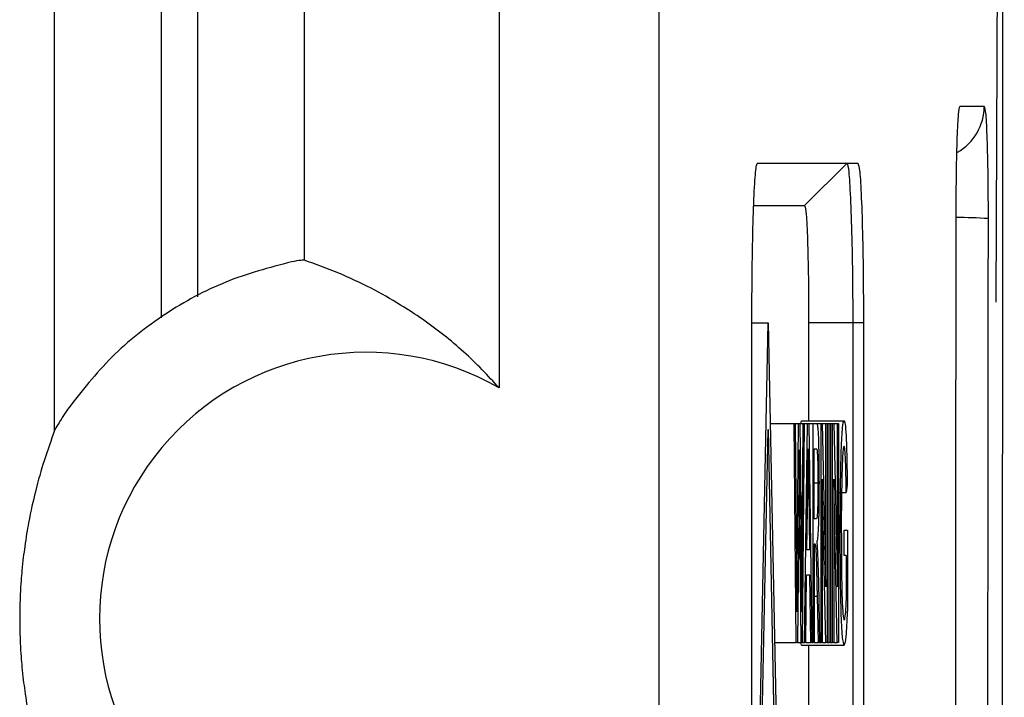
# Model space of a CAD drawing. Header units: millimetres. Extents: x -0.57 to 0.95, y -0.4 to 0.71.
# Tile 62 of 256: x -0.3593 to -0.3408, y 0.1556 to 0.1683. Entities that reach past the tile are written whole.
import ezdxf

# ---------------------------------------------------------------- set-up
doc = ezdxf.new("R2010")
doc.units = ezdxf.units.MM
doc.layers.add('FORMAT', color=7, linetype='Continuous')

msp = doc.modelspace()

# ---------------------------------------------------------------- linework, layer by layer
at = {"layer": 'FORMAT', "color": 7, "linetype": 'Continuous', "lineweight": 25}
for p, q in [((-0.347312, 0.397789), (-0.347312, -0.027211)), ((-0.350312, 0.245937), (-0.350312, 0.161403)), ((-0.355967, 0.163111), (-0.355967, 0.244262)), ((-0.353968, 0.243538), (-0.353968, 0.163802)), ((-0.358656, 0.160603), (-0.358656, 0.171905)), ((-0.356657, 0.171905), (-0.356657, 0.162722)), ((-0.341659, 0.166692), (-0.341205, 0.166692)), ((-0.345461, 0.165626), (-0.343577, 0.165626)), ((-0.344576, 0.164826), (-0.343776, 0.165626)), ((-0.34553, 0.164826), (-0.344576, 0.164826)), ((-0.345566, 0.142626), (-0.345566, 0.162626)), ((-0.345566, 0.162626), (-0.345263, 0.162626)), ((-0.345566, 0.147599), (-0.345263, 0.162626)), ((-0.345263, 0.162626), (-0.34486, 0.142626)), ((-0.3445, 0.162626), (-0.3445, 0.160788)), ((-0.343672, 0.162626), (-0.3445, 0.162626)), ((-0.343472, 0.162626), (-0.343672, 0.162626)), ((-0.343672, 0.162626), (-0.343672, 0.142626)), ((-0.343472, 0.162626), (-0.343472, 0.142626)), ((-0.345225, 0.160735), (-0.344772, 0.160735)), ((-0.344736, 0.156626), (-0.344772, 0.160735)), ((-0.344772, 0.160735), (-0.344751, 0.160735)), ((-0.344751, 0.160735), (-0.34473, 0.158033)), ((-0.344751, 0.160735), (-0.344688, 0.160735)), ((-0.344716, 0.157931), (-0.344688, 0.160735)), ((-0.344688, 0.160735), (-0.344663, 0.160735)), ((-0.344663, 0.160735), (-0.344643, 0.158677)), ((-0.344663, 0.160735), (-0.344604, 0.160735)), ((-0.344647, 0.160735), (-0.344636, 0.160788)), ((-0.344636, 0.160788), (-0.343835, 0.160788)), ((-0.344625, 0.158048), (-0.344604, 0.160735)), ((-0.344583, 0.160735), (-0.344619, 0.156626)), ((-0.344604, 0.160735), (-0.344583, 0.160735)), ((-0.344583, 0.160735), (-0.344519, 0.160735)), ((-0.344576, 0.156626), (-0.344519, 0.160735)), ((-0.344519, 0.160735), (-0.344496, 0.160735)), ((-0.344496, 0.160735), (-0.344439, 0.156626)), ((-0.344496, 0.160735), (-0.344416, 0.160735)), ((-0.344416, 0.156626), (-0.344416, 0.160735)), ((-0.344416, 0.160735), (-0.344354, 0.160735)), ((-0.344354, 0.160735), (-0.344265, 0.160735)), ((-0.344265, 0.156626), (-0.344265, 0.160735)), ((-0.344265, 0.160735), (-0.344244, 0.160735)), ((-0.344244, 0.160735), (-0.344175, 0.157669)), ((-0.344244, 0.160735), (-0.344175, 0.160735)), ((-0.344175, 0.157669), (-0.344175, 0.160735)), ((-0.344175, 0.160735), (-0.344155, 0.160735)), ((-0.344155, 0.160735), (-0.344155, 0.156626)), ((-0.344155, 0.160735), (-0.344112, 0.160735)), ((-0.344112, 0.156626), (-0.344112, 0.160735)), ((-0.344112, 0.160735), (-0.344092, 0.160735)), ((-0.344092, 0.160735), (-0.344092, 0.156626)), ((-0.344092, 0.160735), (-0.344051, 0.160735)), ((-0.344051, 0.156626), (-0.344051, 0.160735)), ((-0.344051, 0.160735), (-0.344029, 0.160735)), ((-0.344029, 0.160735), (-0.343961, 0.157669)), ((-0.344029, 0.160735), (-0.343961, 0.160735)), ((-0.343961, 0.157669), (-0.343961, 0.160735)), ((-0.343961, 0.160735), (-0.34394, 0.160735)), ((-0.34394, 0.160735), (-0.34394, 0.156626)), ((-0.345566, 0.145599), (-0.345263, 0.160626)), ((-0.345263, 0.160626), (-0.34492, 0.143626)), ((-0.344518, 0.159502), (-0.344508, 0.160261)), ((-0.344508, 0.160261), (-0.344497, 0.159445)), ((-0.344396, 0.160261), (-0.344353, 0.160261)), ((-0.344396, 0.158944), (-0.344396, 0.160261)), ((-0.344676, 0.160239), (-0.344681, 0.159701)), ((-0.344671, 0.159766), (-0.344676, 0.160239)), ((-0.344641, 0.156626), (-0.344671, 0.159766)), ((-0.344681, 0.159701), (-0.344712, 0.156626)), ((-0.344326, 0.159615), (-0.344396, 0.159615)), ((-0.344176, 0.156626), (-0.344245, 0.159692)), ((-0.344245, 0.159692), (-0.344245, 0.156626)), ((-0.343962, 0.156626), (-0.34403, 0.159692)), ((-0.34403, 0.159692), (-0.34403, 0.156626)), ((-0.343777, 0.159577), (-0.343795, 0.159444)), ((-0.344532, 0.158365), (-0.344518, 0.159502)), ((-0.344497, 0.159445), (-0.344518, 0.159445)), ((-0.344497, 0.159445), (-0.344483, 0.158365)), ((-0.34394, 0.159444), (-0.343795, 0.159444)), ((-0.343881, 0.159502), (-0.343887, 0.158682)), ((-0.344358, 0.158944), (-0.344396, 0.158944)), ((-0.344643, 0.158677), (-0.344632, 0.157201)), ((-0.34394, 0.158661), (-0.343907, 0.158661)), ((-0.343833, 0.158259), (-0.343833, 0.158733)), ((-0.343833, 0.158733), (-0.343774, 0.158733)), ((-0.343774, 0.158733), (-0.343774, 0.157213)), ((-0.344375, 0.15847), (-0.344396, 0.15847)), ((-0.344396, 0.15847), (-0.344396, 0.156626)), ((-0.344396, 0.158451), (-0.344365, 0.158451)), ((-0.344365, 0.158451), (-0.344375, 0.15847)), ((-0.344344, 0.158523), (-0.344333, 0.15832)), ((-0.344483, 0.158365), (-0.344532, 0.158365)), ((-0.344333, 0.15832), (-0.344318, 0.15776)), ((-0.343795, 0.158259), (-0.343833, 0.158259)), ((-0.343795, 0.158259), (-0.343795, 0.15748)), ((-0.344632, 0.157201), (-0.344625, 0.158048)), ((-0.34473, 0.158033), (-0.344724, 0.157201)), ((-0.344729, 0.157931), (-0.344716, 0.157931)), ((-0.344724, 0.157201), (-0.344716, 0.157931)), ((-0.344555, 0.156626), (-0.344538, 0.15789)), ((-0.344477, 0.15789), (-0.344538, 0.15789)), ((-0.344461, 0.156626), (-0.344477, 0.15789)), ((-0.344318, 0.15776), (-0.344294, 0.156626)), ((-0.344396, 0.157494), (-0.344335, 0.157494)), ((-0.344317, 0.156626), (-0.344335, 0.157494)), ((-0.345142, 0.156626), (-0.344736, 0.156626)), ((-0.344712, 0.156626), (-0.344736, 0.156626)), ((-0.344712, 0.156626), (-0.344641, 0.156626)), ((-0.344634, 0.156573), (-0.344645, 0.156626)), ((-0.344619, 0.156626), (-0.344641, 0.156626)), ((-0.344634, 0.156573), (-0.343834, 0.156573)), ((-0.344619, 0.156626), (-0.344576, 0.156626)), ((-0.344555, 0.156626), (-0.344576, 0.156626)), ((-0.344555, 0.156626), (-0.344461, 0.156626)), ((-0.3445, 0.156573), (-0.3445, 0.154268)), ((-0.344439, 0.156626), (-0.344461, 0.156626)), ((-0.344439, 0.156626), (-0.344416, 0.156626)), ((-0.344396, 0.156626), (-0.344416, 0.156626)), ((-0.344396, 0.156626), (-0.344317, 0.156626)), ((-0.344294, 0.156626), (-0.344317, 0.156626)), ((-0.344294, 0.156626), (-0.344265, 0.156626)), ((-0.344245, 0.156626), (-0.344265, 0.156626)), ((-0.344245, 0.156626), (-0.344176, 0.156626)), ((-0.344155, 0.156626), (-0.344176, 0.156626)), ((-0.344155, 0.156626), (-0.344112, 0.156626)), ((-0.344092, 0.156626), (-0.344112, 0.156626)), ((-0.344092, 0.156626), (-0.344051, 0.156626)), ((-0.34403, 0.156626), (-0.344051, 0.156626)), ((-0.34403, 0.156626), (-0.343962, 0.156626)), ((-0.34394, 0.156626), (-0.343962, 0.156626))]:
    msp.add_line(p, q, dxfattribs=at)
for centre, radius, start, end in [((-0.3422, 0.166692), 0.0009950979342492, 299.778331, 0.007615), ((-0.341713, 0.155703), 0.0088984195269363, 86.25971, 90.114159), ((-0.352812, 0.157073), 0.0049999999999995, 60, 300)]:
    msp.add_arc(centre, radius, start, end, dxfattribs=at)
for points, knots in [([(-0.3408271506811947, 0.202226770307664), (-0.3408301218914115, 0.2005916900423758), (-0.3408380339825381, 0.1989565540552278), (-0.3408515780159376, 0.1956867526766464), (-0.3408718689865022, 0.1907825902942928), (-0.3409190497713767, 0.1793431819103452), (-0.3409592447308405, 0.1695437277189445), (-0.3409859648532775, 0.1630128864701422)], [0, 0, 0, 0, 0.1249999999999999, 0.1249999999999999, 0.2499999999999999, 0.4999999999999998, 1, 1, 1, 1]), ([(-0.3417705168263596, -0.0224846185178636), (-0.3417579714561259, -0.0211129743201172), (-0.3416952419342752, -0.0142544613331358), (-0.3415887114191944, -0.0018613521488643), (-0.3414586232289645, 0.0147430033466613), (-0.3413606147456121, 0.0286436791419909), (-0.3412703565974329, 0.0425863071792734), (-0.3411878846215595, 0.0565694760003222), (-0.3411158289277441, 0.0705998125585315), (-0.3410516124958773, 0.0846603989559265), (-0.3409952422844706, 0.0987495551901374), (-0.3409493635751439, 0.1128699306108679), (-0.3409113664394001, 0.1270085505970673), (-0.3408812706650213, 0.1411637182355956), (-0.3408616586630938, 0.1553340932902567), (-0.3408500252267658, 0.1695903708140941), (-0.3408456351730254, 0.1839343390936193), (-0.340853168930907, 0.1954394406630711), (-0.3408569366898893, 0.2011933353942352)], [0, 0, 0, 0, 0.0188263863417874, 0.0941359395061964, 0.1694454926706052, 0.2447550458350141, 0.2824082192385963, 0.3577177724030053, 0.4330273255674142, 0.4706804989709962, 0.5459900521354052, 0.6212996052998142, 0.6589527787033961, 0.734262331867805, 0.809571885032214, 0.8472250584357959, 0.9235946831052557, 1, 1, 1, 1]), ([(-0.3417309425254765, 0.1646702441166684), (-0.3417296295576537, 0.164935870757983), (-0.3417270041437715, 0.1654670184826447), (-0.3417104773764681, 0.1661368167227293), (-0.3416867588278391, 0.1665981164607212), (-0.3416681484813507, 0.1666604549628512), (-0.3416588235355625, 0.1666916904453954)], [0, 0, 0, 0, 0.2499896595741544, 0.4998799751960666, 0.7494086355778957, 1, 1, 1, 1]), ([(-0.3412047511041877, 0.1666916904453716), (-0.341195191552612, 0.166659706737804), (-0.3411808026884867, 0.1666115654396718), (-0.3411639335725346, 0.1663444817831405), (-0.3411492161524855, 0.165995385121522), (-0.3411387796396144, 0.1655197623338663), (-0.3411331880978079, 0.164993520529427), (-0.3411328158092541, 0.1647185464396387), (-0.3411326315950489, 0.1645824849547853)], [0, 0, 0, 0, 0.2494163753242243, 0.3754170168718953, 0.4997895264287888, 0.7488105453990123, 0.8757075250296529, 1, 1, 1, 1]), ([(-0.3455659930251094, 0.162625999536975), (-0.3455648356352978, 0.1629632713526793), (-0.3455625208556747, 0.1636378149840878), (-0.3455444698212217, 0.16453683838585), (-0.3455179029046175, 0.1652152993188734), (-0.3454884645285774, 0.1655747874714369), (-0.345469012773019, 0.1656114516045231), (-0.3454612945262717, 0.165625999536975)], [0, 0, 0, 0, 0.2146938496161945, 0.4293876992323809, 0.6440815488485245, 0.8587753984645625, 1, 1, 1, 1]), ([(-0.3437762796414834, 0.165625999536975), (-0.3437668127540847, 0.1655928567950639), (-0.3437478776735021, 0.1655265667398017), (-0.3437162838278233, 0.1650096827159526), (-0.3436899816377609, 0.1642487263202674), (-0.343674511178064, 0.1634050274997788), (-0.3436727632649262, 0.1628473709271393), (-0.3436720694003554, 0.162625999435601)], [0, 0, 0, 0, 0.2145725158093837, 0.4291746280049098, 0.6438898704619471, 0.8586358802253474, 0.9999999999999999, 0.9999999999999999, 0.9999999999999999, 0.9999999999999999]), ([(-0.3435767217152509, 0.165625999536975), (-0.3435649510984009, 0.1655928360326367), (-0.3435414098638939, 0.1655265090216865), (-0.3435100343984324, 0.1650092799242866), (-0.3434863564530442, 0.164248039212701), (-0.3434738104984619, 0.1634045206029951), (-0.3434725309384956, 0.1628471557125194), (-0.3434720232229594, 0.162625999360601)], [0, 0, 0, 0, 0.2146938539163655, 0.4293877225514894, 0.6440815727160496, 0.8587754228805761, 1, 1, 1, 1]), ([(-0.3445757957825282, 0.164825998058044), (-0.3445658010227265, 0.1647922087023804), (-0.3445458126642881, 0.1647246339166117), (-0.3445207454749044, 0.1642120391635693), (-0.3445033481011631, 0.1634854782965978), (-0.3445011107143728, 0.1629125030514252), (-0.3444999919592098, 0.162625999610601)], [0, 0, 0, 0, 0.2499590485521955, 0.499889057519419, 0.749930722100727, 1, 1, 1, 1]), ([(-0.3417917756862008, 0.1267713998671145), (-0.3417775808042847, 0.1330825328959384), (-0.341749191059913, 0.1457047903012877), (-0.3417370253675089, 0.1583484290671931), (-0.3417309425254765, 0.1646702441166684)], [0, 0, 0, 0, 0.5000003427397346, 1, 1, 1, 1]), ([(-0.3411326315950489, 0.1645824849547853), (-0.3411386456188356, 0.1582273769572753), (-0.3411506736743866, 0.1455171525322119), (-0.3411787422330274, 0.132827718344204), (-0.341192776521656, 0.1264829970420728)], [0, 0, 0, 0, 0.4999996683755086, 1, 1, 1, 1]), ([(-0.3539680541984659, 0.1638015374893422), (-0.353982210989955, 0.163802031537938), (-0.3540105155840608, 0.1638030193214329), (-0.3541425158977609, 0.163782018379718), (-0.3542084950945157, 0.1637715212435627)], [0, 0, 0, 0, 0.5001587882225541, 1, 1, 1, 1]), ([(-0.3503118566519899, 0.1614027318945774), (-0.3504175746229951, 0.1615201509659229), (-0.3506383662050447, 0.161765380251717), (-0.3509836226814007, 0.1620914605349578), (-0.3513571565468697, 0.1624068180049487), (-0.3517524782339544, 0.1626996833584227), (-0.3522086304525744, 0.162997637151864), (-0.3527315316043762, 0.163290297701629), (-0.3533343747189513, 0.163574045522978), (-0.353751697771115, 0.1637238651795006), (-0.3539680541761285, 0.1638015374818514)], [0, 0, 0, 0, 0.0868030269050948, 0.1812877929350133, 0.2834554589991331, 0.3933069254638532, 0.5055465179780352, 0.6577433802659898, 0.8225609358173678, 0.9999999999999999, 0.9999999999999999, 0.9999999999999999, 0.9999999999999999]), ([(-0.3584152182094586, 0.1610005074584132), (-0.3584822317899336, 0.1608964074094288), (-0.3586063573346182, 0.1607035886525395), (-0.3586401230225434, 0.1606348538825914), (-0.3586556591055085, 0.1606032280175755)], [0, 0, 0, 0, 0.5398854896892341, 1, 1, 1, 1]), ([(-0.3443540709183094, 0.1607353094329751), (-0.3443511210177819, 0.1607343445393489), (-0.3443452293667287, 0.16073241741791), (-0.3443362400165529, 0.160704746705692), (-0.3443275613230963, 0.160647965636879), (-0.3443195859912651, 0.1605280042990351), (-0.3443136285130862, 0.160343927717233), (-0.3443075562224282, 0.1600509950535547), (-0.3443065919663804, 0.1597966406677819), (-0.3443059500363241, 0.1596273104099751)], [0, 0, 0, 0, 0.1253135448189, 0.2502808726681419, 0.3837251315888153, 0.5015522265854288, 0.6266849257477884, 0.751474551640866, 1, 1, 1, 1]), ([(-0.3439067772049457, 0.1586608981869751), (-0.3439059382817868, 0.1589399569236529), (-0.3439046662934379, 0.1593630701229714), (-0.3438967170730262, 0.1598749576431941), (-0.3438883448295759, 0.1602198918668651), (-0.3438771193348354, 0.1604860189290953), (-0.3438595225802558, 0.1607331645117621), (-0.3438449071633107, 0.1607661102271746), (-0.343835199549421, 0.1607879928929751)], [0, 0, 0, 0, 0.2501281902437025, 0.3792482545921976, 0.5002873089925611, 0.6258374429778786, 0.7514798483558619, 1, 1, 1, 1]), ([(-0.343835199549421, 0.1607879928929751), (-0.3438286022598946, 0.1607766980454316), (-0.3438154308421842, 0.1607541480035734), (-0.3437998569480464, 0.1605693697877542), (-0.3437895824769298, 0.160330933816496), (-0.3437816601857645, 0.1600264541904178), (-0.3437786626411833, 0.1597563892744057), (-0.3437766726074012, 0.1595770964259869)], [0, 0, 0, 0, 0.2509717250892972, 0.5010623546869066, 0.6261273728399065, 0.7517904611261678, 1, 1, 1, 1]), ([(-0.3586556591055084, 0.1606032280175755), (-0.3587217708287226, 0.1604221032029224), (-0.3588423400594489, 0.1600917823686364), (-0.3590053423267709, 0.1595241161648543), (-0.3591267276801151, 0.1589888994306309), (-0.3592111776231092, 0.1584935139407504), (-0.359263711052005, 0.1580628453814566), (-0.3592950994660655, 0.1576877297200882), (-0.359307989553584, 0.1573588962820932), (-0.3593110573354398, 0.1571915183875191), (-0.3593117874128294, 0.15707260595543), (-0.3593110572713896, 0.1569536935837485), (-0.3593079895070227, 0.1567863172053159), (-0.3592950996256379, 0.1564574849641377), (-0.3592637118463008, 0.1560823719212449), (-0.3592111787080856, 0.1556517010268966), (-0.3591267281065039, 0.1551563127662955), (-0.359005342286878, 0.1546210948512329), (-0.3588423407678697, 0.1540534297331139), (-0.3587217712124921, 0.153723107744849), (-0.3586556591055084, 0.1535419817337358)], [0, 0, 0, 0, 0.1472960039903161, 0.2686265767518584, 0.3640900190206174, 0.4193544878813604, 0.4596587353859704, 0.4855731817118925, 0.4937866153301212, 0.497042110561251, 0.4999999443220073, 0.5029577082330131, 0.5062131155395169, 0.5144263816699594, 0.540340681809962, 0.5806450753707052, 0.6359099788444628, 0.7313724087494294, 0.8527029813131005, 1, 1, 1, 1]), ([(-0.3443533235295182, 0.1602611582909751), (-0.3443499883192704, 0.1602573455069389), (-0.3443448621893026, 0.1602514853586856), (-0.3443384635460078, 0.1601930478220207), (-0.3443340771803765, 0.1601218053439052), (-0.3443305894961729, 0.1600213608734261), (-0.3443270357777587, 0.1598563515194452), (-0.3443265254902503, 0.1597111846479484), (-0.3443261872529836, 0.1596149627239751)], [0, 0, 0, 0, 0.2492701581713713, 0.3831216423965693, 0.5003475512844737, 0.624344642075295, 0.7510018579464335, 1, 1, 1, 1]), ([(-0.3438355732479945, 0.1603138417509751), (-0.343840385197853, 0.1603072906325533), (-0.34384998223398, 0.1602942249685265), (-0.3438635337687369, 0.160139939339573), (-0.3438747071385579, 0.1598691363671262), (-0.3438790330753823, 0.1596243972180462), (-0.3438811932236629, 0.159502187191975)], [0, 0, 0, 0, 0.2514929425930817, 0.5015818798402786, 0.751115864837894, 1, 1, 1, 1]), ([(-0.3437951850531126, 0.1594437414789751), (-0.3437966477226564, 0.1595691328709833), (-0.3437988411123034, 0.1597571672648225), (-0.3438040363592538, 0.159978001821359), (-0.3438110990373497, 0.1601495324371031), (-0.3438218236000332, 0.1602879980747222), (-0.3438310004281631, 0.1603052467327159), (-0.3438355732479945, 0.1603138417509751)], [0, 0, 0, 0, 0.2504214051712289, 0.3755268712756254, 0.5011140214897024, 0.7514047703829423, 1, 1, 1, 1]), ([(-0.3443261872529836, 0.1596149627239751), (-0.3443262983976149, 0.1595615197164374), (-0.3443265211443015, 0.159454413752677), (-0.3443284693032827, 0.1593009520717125), (-0.3443314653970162, 0.1591638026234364), (-0.34433566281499, 0.1590603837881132), (-0.3443407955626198, 0.1589954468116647), (-0.3443481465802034, 0.1589507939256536), (-0.3443539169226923, 0.158946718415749), (-0.3443576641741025, 0.1589440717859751)], [0, 0, 0, 0, 0.1246009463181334, 0.2497146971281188, 0.3771474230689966, 0.4992737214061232, 0.6141757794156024, 0.749446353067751, 1, 1, 1, 1]), ([(-0.3443059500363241, 0.1596273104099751), (-0.3443064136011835, 0.1594827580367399), (-0.3443071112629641, 0.1592652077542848), (-0.3443119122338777, 0.1590091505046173), (-0.3443183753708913, 0.1587895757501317), (-0.3443293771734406, 0.1586020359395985), (-0.3443391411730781, 0.1585490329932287), (-0.3443440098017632, 0.1585226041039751)], [0, 0, 0, 0, 0.2510088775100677, 0.3777665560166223, 0.5025681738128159, 0.751965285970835, 1, 1, 1, 1]), ([(-0.3438336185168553, 0.156573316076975), (-0.3438433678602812, 0.1565972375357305), (-0.3438581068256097, 0.1566334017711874), (-0.3438757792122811, 0.1568747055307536), (-0.3438872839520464, 0.1571271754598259), (-0.3438962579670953, 0.1574549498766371), (-0.3439046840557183, 0.1579608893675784), (-0.3439059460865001, 0.1583829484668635), (-0.3439067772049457, 0.1586608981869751)], [0, 0, 0, 0, 0.2502394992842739, 0.378309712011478, 0.5003090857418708, 0.6218612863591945, 0.7509743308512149, 1, 1, 1, 1]), ([(-0.3438865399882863, 0.1586823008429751), (-0.343886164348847, 0.15847343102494), (-0.3438855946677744, 0.158156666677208), (-0.3438804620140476, 0.1577648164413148), (-0.3438745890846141, 0.1575041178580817), (-0.3438665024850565, 0.1572976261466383), (-0.3438535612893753, 0.1571016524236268), (-0.3438425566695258, 0.1570689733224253), (-0.3438353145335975, 0.157047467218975)], [0, 0, 0, 0, 0.250626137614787, 0.3800904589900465, 0.5006724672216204, 0.6217702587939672, 0.7510871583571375, 1, 1, 1, 1]), ([(-0.3443352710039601, 0.157493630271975), (-0.3443392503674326, 0.1576821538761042), (-0.3443452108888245, 0.1579645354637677), (-0.3443535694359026, 0.1582706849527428), (-0.3443599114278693, 0.1583994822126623), (-0.3443635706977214, 0.1584338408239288), (-0.3443653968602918, 0.1584509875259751)], [0, 0, 0, 0, 0.5010362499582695, 0.7504811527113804, 0.8754773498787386, 1, 1, 1, 1]), ([(-0.3437945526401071, 0.157480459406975), (-0.3438007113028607, 0.1573589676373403), (-0.3438130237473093, 0.1571160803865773), (-0.3438278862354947, 0.1570703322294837), (-0.3438353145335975, 0.157047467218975)], [0, 0, 0, 0, 0.5001982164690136, 1, 1, 1, 1]), ([(-0.3437743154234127, 0.157212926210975), (-0.3437832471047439, 0.157032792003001), (-0.3438010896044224, 0.1566729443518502), (-0.3438227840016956, 0.1566064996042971), (-0.3438336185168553, 0.156573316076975)], [0, 0, 0, 0, 0.5005846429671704, 1, 1, 1, 1])]:
    msp.add_open_spline(points, degree=3, knots=knots, dxfattribs=at)
msp.add_open_spline([(-0.3542084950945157, 0.1637715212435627), (-0.3546247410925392, 0.1636609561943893), (-0.3554572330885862, 0.1634398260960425), (-0.3565954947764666, 0.1628166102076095), (-0.3576174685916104, 0.1620168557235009), (-0.3581493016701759, 0.1613392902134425), (-0.3584152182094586, 0.1610005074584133)], degree=3, dxfattribs=at)

doc.saveas('drawing.dxf')
